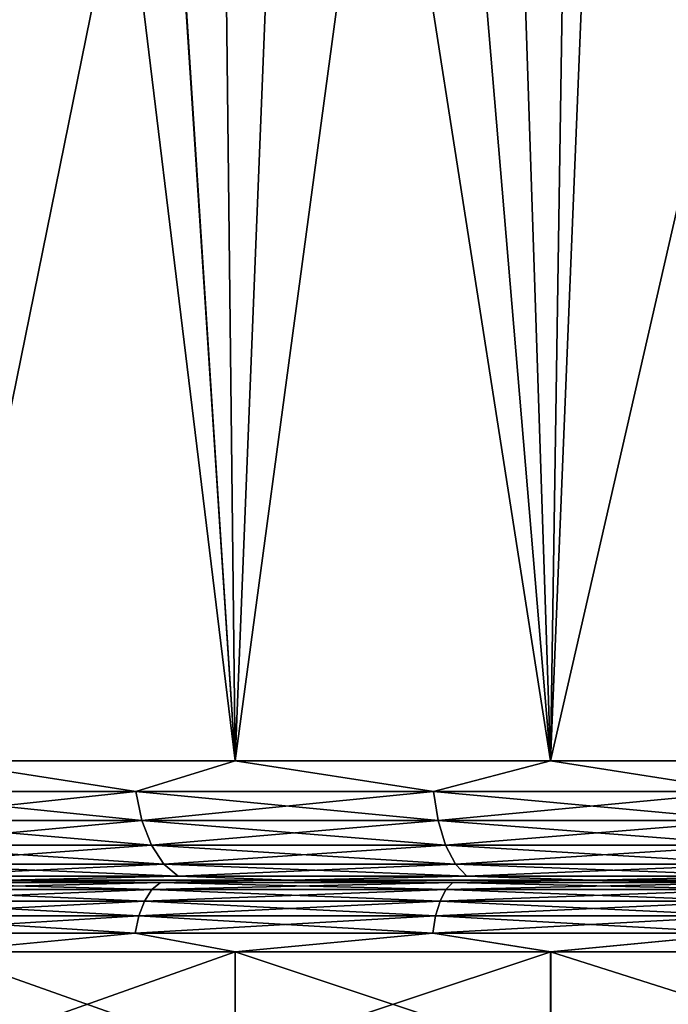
# Model space of a CAD drawing. Header units: millimetres. Extents: x -139 to 106, y -8 to 139.
# Tile 161 of 256: x -82.98 to -80.26, y 46.52 to 50.64. Entities that reach past the tile are written whole.
import ezdxf

# ---------------------------------------------------------------- set-up
doc = ezdxf.new("R2010")
doc.units = ezdxf.units.MM
doc.header["$LTSCALE"] = 53.842063
for name, color, linetype in [('179', 7, 'CONTINUOUS'), ('180', 7, 'CONTINUOUS'), ('181', 7, 'CONTINUOUS'), ('182', 7, 'CONTINUOUS'), ('183', 7, 'CONTINUOUS'), ('69', 7, 'CONTINUOUS'), ('70', 7, 'CONTINUOUS'), ('71', 7, 'CONTINUOUS'), ('72', 7, 'CONTINUOUS')]:
    doc.layers.add(name, color=color, linetype=linetype)

msp = doc.modelspace()

# ---------------------------------------------------------------- linework, layer by layer
at = {"layer": '179', "color": 7, "linetype": 'CONTINUOUS', "true_color": 0x009900}
for points in [[(-81.8442, 47.0379, 10.1828), (-83.0326, 47.0379, 9.4644), (-83.1465, 47.0379, 9.6288), (-81.8442, 47.0379, 10.1828)], [(-81.9374, 47.0379, 10.3597), (-81.8442, 47.0379, 10.1828), (-83.1465, 47.0379, 9.6288), (-81.9374, 47.0379, 10.3597)], [(-83.0329, 47.0379, -9.4642), (-81.8445, 47.0379, -10.1826), (-83.1463, 47.0379, -9.629), (-83.0329, 47.0379, -9.4642)], [(-83.1463, 47.0379, -9.629), (-81.8445, 47.0379, -10.1826), (-81.9372, 47.0379, -10.3599), (-83.1463, 47.0379, -9.629)], [(-80.5778, 47.0379, 10.7527), (-81.8442, 47.0379, 10.1828), (-81.9374, 47.0379, 10.3597), (-80.5778, 47.0379, 10.7527)], [(-80.649, 47.0379, 10.9396), (-80.5778, 47.0379, 10.7527), (-81.9374, 47.0379, 10.3597), (-80.649, 47.0379, 10.9396)], [(-81.8445, 47.0379, -10.1826), (-80.5781, 47.0379, -10.7526), (-81.9372, 47.0379, -10.3599), (-81.8445, 47.0379, -10.1826)], [(-81.9372, 47.0379, -10.3599), (-80.5781, 47.0379, -10.7526), (-80.6488, 47.0379, -10.9397), (-81.9372, 47.0379, -10.3599)], [(-79.252, 47.0379, 11.1659), (-80.5778, 47.0379, 10.7527), (-80.649, 47.0379, 10.9396), (-79.252, 47.0379, 11.1659)], [(-79.3001, 47.0379, 11.36), (-79.252, 47.0379, 11.1659), (-80.649, 47.0379, 10.9396), (-79.3001, 47.0379, 11.36)], [(-80.5781, 47.0379, -10.7526), (-79.2523, 47.0379, -11.1658), (-80.6488, 47.0379, -10.9397), (-80.5781, 47.0379, -10.7526)], [(-80.6488, 47.0379, -10.9397), (-79.2523, 47.0379, -11.1658), (-79.2999, 47.0379, -11.36), (-80.6488, 47.0379, -10.9397)]]:
    msp.add_3dface(points, dxfattribs=at)
at = {"layer": '180', "color": 7, "linetype": 'CONTINUOUS', "true_color": 0x009900}
for points in [[(-82.3887, 47.0278, 10.1995), (-83.1465, 47.0379, 9.6288), (-83.5329, 47.0278, 9.4469), (-82.3887, 47.0278, 10.1995)], [(-81.9374, 47.0379, 10.3597), (-83.1465, 47.0379, 9.6288), (-82.3887, 47.0278, 10.1995), (-81.9374, 47.0379, 10.3597)], [(-81.1648, 47.0278, 10.8141), (-81.9374, 47.0379, 10.3597), (-82.3887, 47.0278, 10.1995), (-81.1648, 47.0278, 10.8141)], [(-80.649, 47.0379, 10.9396), (-81.9374, 47.0379, 10.3597), (-81.1648, 47.0278, 10.8141), (-80.649, 47.0379, 10.9396)], [(-79.8778, 47.0278, 11.2826), (-80.649, 47.0379, 10.9396), (-81.1648, 47.0278, 10.8141), (-79.8778, 47.0278, 11.2826)], [(-79.3001, 47.0379, 11.36), (-80.649, 47.0379, 10.9396), (-79.8778, 47.0278, 11.2826), (-79.3001, 47.0379, 11.36)], [(-83.6134, 46.9502, 9.5549), (-82.456, 46.9502, 10.3161), (-83.5762, 46.9979, 9.505), (-83.6134, 46.9502, 9.5549)], [(-83.5329, 47.0278, 9.4469), (-83.5762, 46.9979, 9.505), (-82.4249, 46.9979, 10.2622), (-83.5329, 47.0278, 9.4469)], [(-83.5762, 46.9979, 9.505), (-82.456, 46.9502, 10.3161), (-82.4249, 46.9979, 10.2622), (-83.5762, 46.9979, 9.505)], [(-82.3887, 47.0278, 10.1995), (-83.5329, 47.0278, 9.4469), (-82.4249, 46.9979, 10.2622), (-82.3887, 47.0278, 10.1995)], [(-82.456, 46.9502, 10.3161), (-81.2181, 46.9502, 10.9378), (-82.4249, 46.9979, 10.2622), (-82.456, 46.9502, 10.3161)], [(-82.3887, 47.0278, 10.1995), (-82.4249, 46.9979, 10.2622), (-81.1935, 46.9979, 10.8807), (-82.3887, 47.0278, 10.1995)], [(-82.4249, 46.9979, 10.2622), (-81.2181, 46.9502, 10.9378), (-81.1935, 46.9979, 10.8807), (-82.4249, 46.9979, 10.2622)], [(-81.1648, 47.0278, 10.8141), (-82.3887, 47.0278, 10.1995), (-81.1935, 46.9979, 10.8807), (-81.1648, 47.0278, 10.8141)], [(-81.2181, 46.9502, 10.9378), (-79.9164, 46.9502, 11.4116), (-81.1935, 46.9979, 10.8807), (-81.2181, 46.9502, 10.9378)], [(-81.1648, 47.0278, 10.8141), (-81.1935, 46.9979, 10.8807), (-79.8986, 46.9979, 11.352), (-81.1648, 47.0278, 10.8141)], [(-81.1935, 46.9979, 10.8807), (-79.9164, 46.9502, 11.4116), (-79.8986, 46.9979, 11.352), (-81.1935, 46.9979, 10.8807)], [(-79.8778, 47.0278, 11.2826), (-81.1648, 47.0278, 10.8141), (-79.8986, 46.9979, 11.352), (-79.8778, 47.0278, 11.2826)], [(-83.6419, 46.888, 9.5932), (-82.4799, 46.888, 10.3575), (-83.6134, 46.9502, 9.5549), (-83.6419, 46.888, 9.5932)], [(-83.6134, 46.9502, 9.5549), (-82.4799, 46.888, 10.3575), (-82.456, 46.9502, 10.3161), (-83.6134, 46.9502, 9.5549)], [(-82.4799, 46.888, 10.3575), (-81.237, 46.888, 10.9817), (-82.456, 46.9502, 10.3161), (-82.4799, 46.888, 10.3575)], [(-82.456, 46.9502, 10.3161), (-81.237, 46.888, 10.9817), (-81.2181, 46.9502, 10.9378), (-82.456, 46.9502, 10.3161)], [(-81.237, 46.888, 10.9817), (-79.9301, 46.888, 11.4573), (-81.2181, 46.9502, 10.9378), (-81.237, 46.888, 10.9817)], [(-81.2181, 46.9502, 10.9378), (-79.9301, 46.888, 11.4573), (-79.9164, 46.9502, 11.4116), (-81.2181, 46.9502, 10.9378)], [(-83.6598, 46.8156, 9.6173), (-82.4949, 46.8156, 10.3835), (-83.6419, 46.888, 9.5932), (-83.6598, 46.8156, 9.6173)], [(-83.6419, 46.888, 9.5932), (-82.4949, 46.8156, 10.3835), (-82.4799, 46.888, 10.3575), (-83.6419, 46.888, 9.5932)], [(-82.4949, 46.8156, 10.3835), (-81.2489, 46.8156, 11.0092), (-82.4799, 46.888, 10.3575), (-82.4949, 46.8156, 10.3835)], [(-82.4799, 46.888, 10.3575), (-81.2489, 46.8156, 11.0092), (-81.237, 46.888, 10.9817), (-82.4799, 46.888, 10.3575)], [(-81.2489, 46.8156, 11.0092), (-79.9387, 46.8156, 11.4861), (-81.237, 46.888, 10.9817), (-81.2489, 46.8156, 11.0092)], [(-81.237, 46.888, 10.9817), (-79.9387, 46.8156, 11.4861), (-79.9301, 46.888, 11.4573), (-81.237, 46.888, 10.9817)], [(-83.6598, 46.8156, 9.6173), (-83.3168, 46.7379, 9.8758), (-82.4949, 46.8156, 10.3835), (-83.6598, 46.8156, 9.6173)], [(-83.3168, 46.7379, 9.8758), (-82.0767, 46.7379, 10.6255), (-82.4949, 46.8156, 10.3835), (-83.3168, 46.7379, 9.8758)], [(-82.4949, 46.8156, 10.3835), (-82.0767, 46.7379, 10.6255), (-81.2489, 46.8156, 11.0092), (-82.4949, 46.8156, 10.3835)], [(-82.0767, 46.7379, 10.6255), (-80.7553, 46.7379, 11.2202), (-81.2489, 46.8156, 11.0092), (-82.0767, 46.7379, 10.6255)], [(-81.2489, 46.8156, 11.0092), (-80.7553, 46.7379, 11.2202), (-79.9387, 46.8156, 11.4861), (-81.2489, 46.8156, 11.0092)], [(-80.7553, 46.7379, 11.2202), (-79.3718, 46.7379, 11.6513), (-79.9387, 46.8156, 11.4861), (-80.7553, 46.7379, 11.2202)]]:
    msp.add_3dface(points, dxfattribs=at)
at = {"layer": '181', "color": 7, "linetype": 'CONTINUOUS', "true_color": 0x009900}
for points in [[(-83.5329, 47.0278, -9.4469), (-83.1463, 47.0379, -9.629), (-82.3887, 47.0278, -10.1995), (-83.5329, 47.0278, -9.4469)], [(-83.1463, 47.0379, -9.629), (-81.9372, 47.0379, -10.3599), (-82.3887, 47.0278, -10.1995), (-83.1463, 47.0379, -9.629)], [(-82.3887, 47.0278, -10.1995), (-81.9372, 47.0379, -10.3599), (-81.1648, 47.0278, -10.8141), (-82.3887, 47.0278, -10.1995)], [(-81.9372, 47.0379, -10.3599), (-80.6488, 47.0379, -10.9397), (-81.1648, 47.0278, -10.8141), (-81.9372, 47.0379, -10.3599)], [(-81.1648, 47.0278, -10.8141), (-80.6488, 47.0379, -10.9397), (-79.8778, 47.0278, -11.2826), (-81.1648, 47.0278, -10.8141)], [(-80.6488, 47.0379, -10.9397), (-79.2999, 47.0379, -11.36), (-79.8778, 47.0278, -11.2826), (-80.6488, 47.0379, -10.9397)], [(-82.456, 46.9502, -10.3161), (-83.6134, 46.9502, -9.5549), (-82.4249, 46.9979, -10.2622), (-82.456, 46.9502, -10.3161)], [(-82.4249, 46.9979, -10.2622), (-83.6134, 46.9502, -9.5549), (-83.5762, 46.9979, -9.505), (-82.4249, 46.9979, -10.2622)], [(-83.5329, 47.0278, -9.4469), (-82.3887, 47.0278, -10.1995), (-83.5762, 46.9979, -9.505), (-83.5329, 47.0278, -9.4469)], [(-82.3887, 47.0278, -10.1995), (-82.4249, 46.9979, -10.2622), (-83.5762, 46.9979, -9.505), (-82.3887, 47.0278, -10.1995)], [(-81.2181, 46.9502, -10.9378), (-82.456, 46.9502, -10.3161), (-81.1935, 46.9979, -10.8807), (-81.2181, 46.9502, -10.9378)], [(-81.1935, 46.9979, -10.8807), (-82.456, 46.9502, -10.3161), (-82.4249, 46.9979, -10.2622), (-81.1935, 46.9979, -10.8807)], [(-82.3887, 47.0278, -10.1995), (-81.1648, 47.0278, -10.8141), (-82.4249, 46.9979, -10.2622), (-82.3887, 47.0278, -10.1995)], [(-81.1648, 47.0278, -10.8141), (-81.1935, 46.9979, -10.8807), (-82.4249, 46.9979, -10.2622), (-81.1648, 47.0278, -10.8141)], [(-79.9164, 46.9502, -11.4116), (-81.2181, 46.9502, -10.9378), (-79.8986, 46.9979, -11.352), (-79.9164, 46.9502, -11.4116)], [(-79.8986, 46.9979, -11.352), (-81.2181, 46.9502, -10.9378), (-81.1935, 46.9979, -10.8807), (-79.8986, 46.9979, -11.352)], [(-81.1648, 47.0278, -10.8141), (-79.8778, 47.0278, -11.2826), (-81.1935, 46.9979, -10.8807), (-81.1648, 47.0278, -10.8141)], [(-79.8778, 47.0278, -11.2826), (-79.8986, 46.9979, -11.352), (-81.1935, 46.9979, -10.8807), (-79.8778, 47.0278, -11.2826)], [(-82.4799, 46.888, -10.3575), (-83.6419, 46.888, -9.5932), (-82.456, 46.9502, -10.3161), (-82.4799, 46.888, -10.3575)], [(-82.456, 46.9502, -10.3161), (-83.6419, 46.888, -9.5932), (-83.6134, 46.9502, -9.5549), (-82.456, 46.9502, -10.3161)], [(-81.237, 46.888, -10.9817), (-82.4799, 46.888, -10.3575), (-81.2181, 46.9502, -10.9378), (-81.237, 46.888, -10.9817)], [(-81.2181, 46.9502, -10.9378), (-82.4799, 46.888, -10.3575), (-82.456, 46.9502, -10.3161), (-81.2181, 46.9502, -10.9378)], [(-79.9301, 46.888, -11.4573), (-81.237, 46.888, -10.9817), (-79.9164, 46.9502, -11.4116), (-79.9301, 46.888, -11.4573)], [(-79.9164, 46.9502, -11.4116), (-81.237, 46.888, -10.9817), (-81.2181, 46.9502, -10.9378), (-79.9164, 46.9502, -11.4116)], [(-82.4949, 46.8156, -10.3835), (-83.6598, 46.8156, -9.6173), (-82.4799, 46.888, -10.3575), (-82.4949, 46.8156, -10.3835)], [(-82.4799, 46.888, -10.3575), (-83.6598, 46.8156, -9.6173), (-83.6419, 46.888, -9.5932), (-82.4799, 46.888, -10.3575)], [(-81.2489, 46.8156, -11.0092), (-82.4949, 46.8156, -10.3835), (-81.237, 46.888, -10.9817), (-81.2489, 46.8156, -11.0092)], [(-81.237, 46.888, -10.9817), (-82.4949, 46.8156, -10.3835), (-82.4799, 46.888, -10.3575), (-81.237, 46.888, -10.9817)], [(-79.9387, 46.8156, -11.4861), (-81.2489, 46.8156, -11.0092), (-79.9301, 46.888, -11.4573), (-79.9387, 46.8156, -11.4861)], [(-79.9301, 46.888, -11.4573), (-81.2489, 46.8156, -11.0092), (-81.237, 46.888, -10.9817), (-79.9301, 46.888, -11.4573)], [(-82.4949, 46.8156, -10.3835), (-83.3168, 46.7379, -9.8758), (-83.6598, 46.8156, -9.6173), (-82.4949, 46.8156, -10.3835)], [(-82.0767, 46.7379, -10.6255), (-83.3168, 46.7379, -9.8758), (-82.4949, 46.8156, -10.3835), (-82.0767, 46.7379, -10.6255)], [(-81.2489, 46.8156, -11.0092), (-82.0767, 46.7379, -10.6255), (-82.4949, 46.8156, -10.3835), (-81.2489, 46.8156, -11.0092)], [(-80.7552, 46.7379, -11.2202), (-82.0767, 46.7379, -10.6255), (-81.2489, 46.8156, -11.0092), (-80.7552, 46.7379, -11.2202)], [(-79.9387, 46.8156, -11.4861), (-80.7552, 46.7379, -11.2202), (-81.2489, 46.8156, -11.0092), (-79.9387, 46.8156, -11.4861)], [(-79.3718, 46.7379, -11.6513), (-80.7552, 46.7379, -11.2202), (-79.9387, 46.8156, -11.4861), (-79.3718, 46.7379, -11.6513)]]:
    msp.add_3dface(points, dxfattribs=at)
at = {"layer": '182', "color": 7, "linetype": 'CONTINUOUS', "true_color": 0x009900}
for points in [[(-83.3168, 46.7379, -9.8758), (-82.0767, 46.7379, -10.6255), (-83.3168, 46.2969, -9.8758), (-83.3168, 46.7379, -9.8758)], [(-83.3168, 46.2969, -9.8758), (-82.0767, 46.7379, -10.6255), (-82.0767, 46.2969, -10.6255), (-83.3168, 46.2969, -9.8758)], [(-82.0767, 46.7379, -10.6255), (-80.7552, 46.7379, -11.2202), (-82.0767, 46.2969, -10.6255), (-82.0767, 46.7379, -10.6255)], [(-82.0767, 46.2969, -10.6255), (-80.7552, 46.7379, -11.2202), (-80.7552, 46.2969, -11.2202), (-82.0767, 46.2969, -10.6255)], [(-80.7552, 46.7379, -11.2202), (-79.3718, 46.7379, -11.6513), (-80.7552, 46.2969, -11.2202), (-80.7552, 46.7379, -11.2202)], [(-80.7552, 46.2969, -11.2202), (-79.3718, 46.7379, -11.6513), (-79.3718, 46.2969, -11.6513), (-80.7552, 46.2969, -11.2202)]]:
    msp.add_3dface(points, dxfattribs=at)
at = {"layer": '183', "color": 7, "linetype": 'CONTINUOUS', "true_color": 0x009900}
for points in [[(-82.0767, 46.7379, 10.6255), (-83.3168, 46.7379, 9.8758), (-82.0767, 46.2969, 10.6255), (-82.0767, 46.7379, 10.6255)], [(-82.0767, 46.2969, 10.6255), (-83.3168, 46.7379, 9.8758), (-83.3168, 46.2969, 9.8758), (-82.0767, 46.2969, 10.6255)], [(-80.7553, 46.7379, 11.2202), (-82.0767, 46.7379, 10.6255), (-80.7553, 46.2969, 11.2202), (-80.7553, 46.7379, 11.2202)], [(-80.7553, 46.2969, 11.2202), (-82.0767, 46.7379, 10.6255), (-82.0767, 46.2969, 10.6255), (-80.7553, 46.2969, 11.2202)], [(-79.3718, 46.7379, 11.6513), (-80.7553, 46.7379, 11.2202), (-79.3718, 46.2969, 11.6513), (-79.3718, 46.7379, 11.6513)], [(-79.3718, 46.2969, 11.6513), (-80.7553, 46.7379, 11.2202), (-80.7553, 46.2969, 11.2202), (-79.3718, 46.2969, 11.6513)]]:
    msp.add_3dface(points, dxfattribs=at)
at = {"layer": '69', "color": 8, "linetype": 'CONTINUOUS'}
for points in [[(-80.0614, 58.6641, 11.4594), (-80.5869, 58.5121, 11.2826), (-79.3718, 47.5379, 11.6513), (-80.0614, 58.6641, 11.4594)], [(-80.5869, 58.5121, 11.2826), (-81.1134, 58.34, 11.0777), (-80.7553, 47.5379, 11.2202), (-80.5869, 58.5121, 11.2826)], [(-79.3718, 47.5379, 11.6513), (-80.5869, 58.5121, 11.2826), (-80.7553, 47.5379, 11.2202), (-79.3718, 47.5379, 11.6513)], [(-81.1134, 58.34, 11.0777), (-81.6518, 58.1432, 10.8379), (-80.7553, 47.5379, 11.2202), (-81.1134, 58.34, 11.0777)], [(-81.6518, 58.1432, 10.8379), (-82.1951, 57.9227, 10.5625), (-82.0767, 47.5379, 10.6255), (-81.6518, 58.1432, 10.8379)], [(-80.7553, 47.5379, 11.2202), (-81.6518, 58.1432, 10.8379), (-82.0767, 47.5379, 10.6255), (-80.7553, 47.5379, 11.2202)], [(-82.1951, 57.9227, 10.5625), (-82.7394, 57.6808, 10.2504), (-82.0767, 47.5379, 10.6255), (-82.1951, 57.9227, 10.5625)], [(-82.7394, 57.6808, 10.2504), (-83.2806, 57.4205, 9.9006), (-82.0767, 47.5379, 10.6255), (-82.7394, 57.6808, 10.2504)], [(-82.0767, 47.5379, 10.6255), (-83.2806, 57.4205, 9.9006), (-83.3168, 47.5379, 9.8758), (-82.0767, 47.5379, 10.6255)]]:
    msp.add_3dface(points, dxfattribs=at)
at = {"layer": '70', "color": 8, "linetype": 'CONTINUOUS'}
for points in [[(-82.4915, 47.4085, 10.3776), (-83.3168, 47.5379, 9.8758), (-83.6557, 47.4085, 9.6118), (-82.4915, 47.4085, 10.3776)], [(-82.0767, 47.5379, 10.6255), (-83.3168, 47.5379, 9.8758), (-82.4915, 47.4085, 10.3776), (-82.0767, 47.5379, 10.6255)], [(-81.2462, 47.4085, 11.0029), (-82.0767, 47.5379, 10.6255), (-82.4915, 47.4085, 10.3776), (-81.2462, 47.4085, 11.0029)], [(-80.7553, 47.5379, 11.2202), (-82.0767, 47.5379, 10.6255), (-81.2462, 47.4085, 11.0029), (-80.7553, 47.5379, 11.2202)], [(-79.9368, 47.4085, 11.4796), (-80.7553, 47.5379, 11.2202), (-81.2462, 47.4085, 11.0029), (-79.9368, 47.4085, 11.4796)], [(-79.3718, 47.5379, 11.6513), (-80.7553, 47.5379, 11.2202), (-79.9368, 47.4085, 11.4796), (-79.3718, 47.5379, 11.6513)], [(-82.4915, 47.4085, 10.3776), (-83.6557, 47.4085, 9.6118), (-82.4665, 47.2878, 10.3342), (-82.4915, 47.4085, 10.3776)], [(-82.4665, 47.2878, 10.3342), (-83.6557, 47.4085, 9.6118), (-83.6259, 47.2878, 9.5717), (-82.4665, 47.2878, 10.3342)], [(-81.2462, 47.4085, 11.0029), (-82.4915, 47.4085, 10.3776), (-81.2264, 47.2878, 10.957), (-81.2462, 47.4085, 11.0029)], [(-81.2264, 47.2878, 10.957), (-82.4915, 47.4085, 10.3776), (-82.4665, 47.2878, 10.3342), (-81.2264, 47.2878, 10.957)], [(-79.9368, 47.4085, 11.4796), (-81.2462, 47.4085, 11.0029), (-79.9224, 47.2878, 11.4316), (-79.9368, 47.4085, 11.4796)], [(-79.9224, 47.2878, 11.4316), (-81.2462, 47.4085, 11.0029), (-81.2264, 47.2878, 10.957), (-79.9224, 47.2878, 11.4316)], [(-82.4665, 47.2878, 10.3342), (-83.6259, 47.2878, 9.5717), (-82.4267, 47.1842, 10.2653), (-82.4665, 47.2878, 10.3342)], [(-82.4267, 47.1842, 10.2653), (-83.6259, 47.2878, 9.5717), (-83.5783, 47.1842, 9.5079), (-82.4267, 47.1842, 10.2653)], [(-81.2264, 47.2878, 10.957), (-82.4665, 47.2878, 10.3342), (-81.1949, 47.1842, 10.884), (-81.2264, 47.2878, 10.957)], [(-81.1949, 47.1842, 10.884), (-82.4665, 47.2878, 10.3342), (-82.4267, 47.1842, 10.2653), (-81.1949, 47.1842, 10.884)], [(-79.9224, 47.2878, 11.4316), (-81.2264, 47.2878, 10.957), (-79.8996, 47.1842, 11.3554), (-79.9224, 47.2878, 11.4316)], [(-79.8996, 47.1842, 11.3554), (-81.2264, 47.2878, 10.957), (-81.1949, 47.1842, 10.884), (-79.8996, 47.1842, 11.3554)], [(-82.4267, 47.1842, 10.2653), (-83.5783, 47.1842, 9.5079), (-82.3748, 47.1047, 10.1755), (-82.4267, 47.1842, 10.2653)], [(-82.3748, 47.1047, 10.1755), (-83.5783, 47.1842, 9.5079), (-83.5164, 47.1047, 9.4247), (-82.3748, 47.1047, 10.1755)], [(-81.1949, 47.1842, 10.884), (-82.4267, 47.1842, 10.2653), (-81.1538, 47.1047, 10.7887), (-81.1949, 47.1842, 10.884)], [(-81.1538, 47.1047, 10.7887), (-82.4267, 47.1842, 10.2653), (-82.3748, 47.1047, 10.1755), (-81.1538, 47.1047, 10.7887)], [(-79.8996, 47.1842, 11.3554), (-81.1949, 47.1842, 10.884), (-79.8698, 47.1047, 11.2561), (-79.8996, 47.1842, 11.3554)], [(-79.8698, 47.1047, 11.2561), (-81.1949, 47.1842, 10.884), (-81.1538, 47.1047, 10.7887), (-79.8698, 47.1047, 11.2561)], [(-83.4443, 47.0549, 9.3278), (-82.3145, 47.0549, 10.0709), (-83.5164, 47.1047, 9.4247), (-83.4443, 47.0549, 9.3278)], [(-82.3145, 47.0549, 10.0709), (-82.3748, 47.1047, 10.1755), (-83.5164, 47.1047, 9.4247), (-82.3145, 47.0549, 10.0709)], [(-82.3145, 47.0549, 10.0709), (-81.106, 47.0549, 10.6778), (-82.3748, 47.1047, 10.1755), (-82.3145, 47.0549, 10.0709)], [(-81.106, 47.0549, 10.6778), (-81.1538, 47.1047, 10.7887), (-82.3748, 47.1047, 10.1755), (-81.106, 47.0549, 10.6778)], [(-81.106, 47.0549, 10.6778), (-79.8352, 47.0549, 11.1404), (-81.1538, 47.1047, 10.7887), (-81.106, 47.0549, 10.6778)], [(-79.8352, 47.0549, 11.1404), (-79.8698, 47.1047, 11.2561), (-81.1538, 47.1047, 10.7887), (-79.8352, 47.0549, 11.1404)], [(-83.4443, 47.0549, 9.3278), (-83.0326, 47.0379, 9.4644), (-82.3145, 47.0549, 10.0709), (-83.4443, 47.0549, 9.3278)], [(-83.0326, 47.0379, 9.4644), (-81.8442, 47.0379, 10.1828), (-82.3145, 47.0549, 10.0709), (-83.0326, 47.0379, 9.4644)], [(-82.3145, 47.0549, 10.0709), (-81.8442, 47.0379, 10.1828), (-81.106, 47.0549, 10.6778), (-82.3145, 47.0549, 10.0709)], [(-81.8442, 47.0379, 10.1828), (-80.5778, 47.0379, 10.7527), (-81.106, 47.0549, 10.6778), (-81.8442, 47.0379, 10.1828)], [(-81.106, 47.0549, 10.6778), (-80.5778, 47.0379, 10.7527), (-79.8352, 47.0549, 11.1404), (-81.106, 47.0549, 10.6778)], [(-80.5778, 47.0379, 10.7527), (-79.252, 47.0379, 11.1659), (-79.8352, 47.0549, 11.1404), (-80.5778, 47.0379, 10.7527)]]:
    msp.add_3dface(points, dxfattribs=at)
at = {"layer": '71', "color": 8, "linetype": 'CONTINUOUS'}
for points in [[(-83.6557, 47.4085, -9.6118), (-83.3168, 47.5379, -9.8758), (-82.4915, 47.4085, -10.3776), (-83.6557, 47.4085, -9.6118)], [(-83.3168, 47.5379, -9.8758), (-82.0767, 47.5379, -10.6255), (-82.4915, 47.4085, -10.3776), (-83.3168, 47.5379, -9.8758)], [(-82.4915, 47.4085, -10.3776), (-82.0767, 47.5379, -10.6255), (-81.2462, 47.4085, -11.0029), (-82.4915, 47.4085, -10.3776)], [(-82.0767, 47.5379, -10.6255), (-80.7553, 47.5379, -11.2202), (-81.2462, 47.4085, -11.0029), (-82.0767, 47.5379, -10.6255)], [(-81.2462, 47.4085, -11.0029), (-80.7553, 47.5379, -11.2202), (-79.9368, 47.4085, -11.4796), (-81.2462, 47.4085, -11.0029)], [(-80.7553, 47.5379, -11.2202), (-79.3718, 47.5379, -11.6513), (-79.9368, 47.4085, -11.4796), (-80.7553, 47.5379, -11.2202)], [(-83.6557, 47.4085, -9.6118), (-82.4915, 47.4085, -10.3776), (-83.6259, 47.2878, -9.5717), (-83.6557, 47.4085, -9.6118)], [(-83.6259, 47.2878, -9.5717), (-82.4915, 47.4085, -10.3776), (-82.4665, 47.2878, -10.3342), (-83.6259, 47.2878, -9.5717)], [(-82.4915, 47.4085, -10.3776), (-81.2462, 47.4085, -11.0029), (-82.4665, 47.2878, -10.3342), (-82.4915, 47.4085, -10.3776)], [(-82.4665, 47.2878, -10.3342), (-81.2462, 47.4085, -11.0029), (-81.2264, 47.2878, -10.957), (-82.4665, 47.2878, -10.3342)], [(-81.2462, 47.4085, -11.0029), (-79.9368, 47.4085, -11.4796), (-81.2264, 47.2878, -10.957), (-81.2462, 47.4085, -11.0029)], [(-81.2264, 47.2878, -10.957), (-79.9368, 47.4085, -11.4796), (-79.9224, 47.2878, -11.4316), (-81.2264, 47.2878, -10.957)], [(-83.6259, 47.2878, -9.5717), (-82.4665, 47.2878, -10.3342), (-83.5783, 47.1842, -9.5079), (-83.6259, 47.2878, -9.5717)], [(-83.5783, 47.1842, -9.5079), (-82.4665, 47.2878, -10.3342), (-82.4267, 47.1842, -10.2653), (-83.5783, 47.1842, -9.5079)], [(-82.4665, 47.2878, -10.3342), (-81.2264, 47.2878, -10.957), (-82.4267, 47.1842, -10.2653), (-82.4665, 47.2878, -10.3342)], [(-82.4267, 47.1842, -10.2653), (-81.2264, 47.2878, -10.957), (-81.1949, 47.1842, -10.884), (-82.4267, 47.1842, -10.2653)], [(-81.2264, 47.2878, -10.957), (-79.9224, 47.2878, -11.4316), (-81.1949, 47.1842, -10.884), (-81.2264, 47.2878, -10.957)], [(-81.1949, 47.1842, -10.884), (-79.9224, 47.2878, -11.4316), (-79.8996, 47.1842, -11.3554), (-81.1949, 47.1842, -10.884)], [(-83.5783, 47.1842, -9.5079), (-82.4267, 47.1842, -10.2653), (-83.5164, 47.1047, -9.4247), (-83.5783, 47.1842, -9.5079)], [(-83.5164, 47.1047, -9.4247), (-82.4267, 47.1842, -10.2653), (-82.3748, 47.1047, -10.1755), (-83.5164, 47.1047, -9.4247)], [(-82.4267, 47.1842, -10.2653), (-81.1949, 47.1842, -10.884), (-82.3748, 47.1047, -10.1755), (-82.4267, 47.1842, -10.2653)], [(-82.3748, 47.1047, -10.1755), (-81.1949, 47.1842, -10.884), (-81.1538, 47.1047, -10.7887), (-82.3748, 47.1047, -10.1755)], [(-81.1949, 47.1842, -10.884), (-79.8996, 47.1842, -11.3554), (-81.1538, 47.1047, -10.7887), (-81.1949, 47.1842, -10.884)], [(-81.1538, 47.1047, -10.7887), (-79.8996, 47.1842, -11.3554), (-79.8698, 47.1047, -11.2561), (-81.1538, 47.1047, -10.7887)], [(-83.4443, 47.0549, -9.3278), (-83.5164, 47.1047, -9.4247), (-82.3748, 47.1047, -10.1755), (-83.4443, 47.0549, -9.3278)], [(-82.3145, 47.0549, -10.0709), (-83.4443, 47.0549, -9.3278), (-82.3748, 47.1047, -10.1755), (-82.3145, 47.0549, -10.0709)], [(-82.3145, 47.0549, -10.0709), (-82.3748, 47.1047, -10.1755), (-81.1538, 47.1047, -10.7887), (-82.3145, 47.0549, -10.0709)], [(-81.106, 47.0549, -10.6778), (-82.3145, 47.0549, -10.0709), (-81.1538, 47.1047, -10.7887), (-81.106, 47.0549, -10.6778)], [(-81.106, 47.0549, -10.6778), (-81.1538, 47.1047, -10.7887), (-79.8698, 47.1047, -11.2561), (-81.106, 47.0549, -10.6778)], [(-79.8352, 47.0549, -11.1404), (-81.106, 47.0549, -10.6778), (-79.8698, 47.1047, -11.2561), (-79.8352, 47.0549, -11.1404)], [(-82.3145, 47.0549, -10.0709), (-83.0329, 47.0379, -9.4642), (-83.4443, 47.0549, -9.3278), (-82.3145, 47.0549, -10.0709)], [(-81.8445, 47.0379, -10.1826), (-83.0329, 47.0379, -9.4642), (-82.3145, 47.0549, -10.0709), (-81.8445, 47.0379, -10.1826)], [(-81.106, 47.0549, -10.6778), (-81.8445, 47.0379, -10.1826), (-82.3145, 47.0549, -10.0709), (-81.106, 47.0549, -10.6778)], [(-80.5781, 47.0379, -10.7526), (-81.8445, 47.0379, -10.1826), (-81.106, 47.0549, -10.6778), (-80.5781, 47.0379, -10.7526)], [(-79.8352, 47.0549, -11.1404), (-80.5781, 47.0379, -10.7526), (-81.106, 47.0549, -10.6778), (-79.8352, 47.0549, -11.1404)], [(-79.2523, 47.0379, -11.1658), (-80.5781, 47.0379, -10.7526), (-79.8352, 47.0549, -11.1404), (-79.2523, 47.0379, -11.1658)]]:
    msp.add_3dface(points, dxfattribs=at)
at = {"layer": '72', "color": 8, "linetype": 'CONTINUOUS'}
for points in [[(-83.2883, 52.3167, -9.8954), (-82.3768, 52.1661, -10.4625), (-83.3168, 47.5379, -9.8758), (-83.2883, 52.3167, -9.8954)], [(-82.3768, 52.1661, -10.4625), (-82.0767, 47.5379, -10.6255), (-83.3168, 47.5379, -9.8758), (-82.3768, 52.1661, -10.4625)], [(-82.3768, 52.1661, -10.4625), (-81.4655, 52.0753, -10.9245), (-82.0767, 47.5379, -10.6255), (-82.3768, 52.1661, -10.4625)], [(-81.4655, 52.0753, -10.9245), (-80.7553, 47.5379, -11.2202), (-82.0767, 47.5379, -10.6255), (-81.4655, 52.0753, -10.9245)], [(-81.4655, 52.0753, -10.9245), (-80.5718, 52.0505, -11.2881), (-80.7553, 47.5379, -11.2202), (-81.4655, 52.0753, -10.9245)], [(-80.5718, 52.0505, -11.2881), (-79.7121, 52.0929, -11.5621), (-80.7553, 47.5379, -11.2202), (-80.5718, 52.0505, -11.2881)], [(-79.7121, 52.0929, -11.5621), (-79.3718, 47.5379, -11.6513), (-80.7553, 47.5379, -11.2202), (-79.7121, 52.0929, -11.5621)]]:
    msp.add_3dface(points, dxfattribs=at)

doc.saveas('drawing.dxf')
